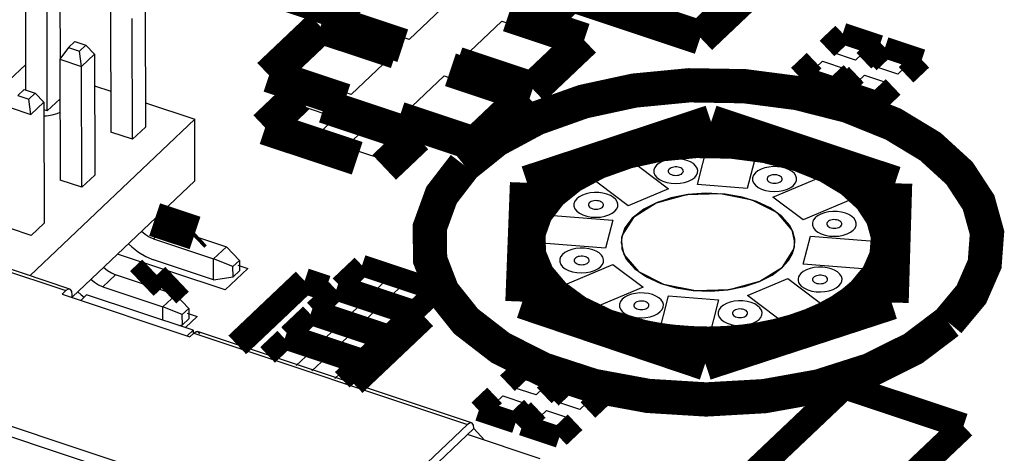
# Model space of a CAD drawing. Extents: x 0 to 1189, y 0 to 841.
# Tile 92 of 256: x 579.49 to 586.44, y 312.12 to 315.18. Entities that reach past the tile are written whole.
import ezdxf

# ---------------------------------------------------------------- set-up
doc = ezdxf.new("R2010")
doc.units = 0
doc.header["$LTSCALE"] = 65.395
doc.layers.get('0').update_dxf_attribs({"linetype": 'CONTINUOUS'})

msp = doc.modelspace()

# ---------------------------------------------------------------- linework, layer by layer
at = {"color": 6, "linetype": 'Continuous'}
for p, q in [((581.5018, 311.6172), (549.0519, 322.4134)), ((549.0521, 322.341), (581.5019, 311.5448)), ((579.844, 313.2762), (573.676, 315.3283)), ((573.6482, 315.3176), (579.8162, 313.2655)), ((579.8162, 313.2655), (579.7894, 313.2401)), ((579.7894, 313.2401), (580.692, 312.9398)), ((579.8479, 313.2742), (579.844, 313.2761)), ((579.8611, 313.2162), (579.8611, 313.2355)), ((579.9631, 313.2359), (579.9212, 313.1962)), ((580.7153, 312.9856), (579.9631, 313.2359)), ((580.6734, 312.9459), (580.7153, 312.9856)), ((580.692, 312.9398), (580.7188, 312.9652)), ((580.7153, 312.9856), (580.7153, 312.9652)), ((580.7188, 312.9652), (580.7361, 312.9759)), ((580.7188, 312.9652), (582.652, 312.322)), ((580.7361, 312.9759), (580.7466, 312.9758)), ((582.6798, 312.3327), (580.7466, 312.9758)), ((582.652, 312.322), (581.9815, 311.6865)), ((581.9816, 311.6142), (582.6968, 312.292)), ((582.6692, 312.3327), (582.652, 312.322)), ((582.6798, 312.3326), (582.6692, 312.3327)), ((582.6836, 312.3308), (582.6798, 312.3326)), ((582.6968, 312.292), (582.772, 312.2098)), ((583.1636, 312.0795), (582.6521, 312.2496))]:
    msp.add_line(p, q, dxfattribs=at)
at = {"color": 7, "linetype": 'Continuous'}
for p, q in [((579.774, 315.4719), (579.7753, 314.8986)), ((579.5304, 315.4367), (579.532, 314.6811)), ((579.6851, 314.5331), (579.6832, 315.3859)), ((580.3758, 315.2717), (580.3777, 314.419)), ((582.5123, 315.2942), (582.2398, 315.0359)), ((580.1321, 315.2365), (580.134, 314.3838)), ((580.2868, 314.3329), (580.285, 315.1856)), ((582.2398, 315.0359), (581.7813, 315.1885)), ((582.622, 314.9088), (582.8945, 315.1671)), ((582.8945, 315.1671), (583.353, 315.0145)), ((581.3725, 314.8011), (581.645, 315.0594)), ((581.645, 315.0594), (582.1036, 314.9068)), ((579.8353, 314.9799), (579.7745, 314.8976)), ((579.8353, 314.9799), (579.8807, 315.0229)), ((579.8353, 314.9799), (579.9117, 314.9545)), ((579.8807, 315.0229), (579.9571, 314.9975)), ((579.9117, 314.9545), (579.9571, 314.9975)), ((579.9571, 314.9975), (580.0182, 314.9328)), ((583.353, 315.0145), (583.0805, 314.7563)), ((585.2225, 314.9466), (585.3189, 315.038)), ((585.3189, 315.038), (585.487, 314.982)), ((585.487, 314.982), (585.3906, 314.8907)), ((579.9274, 314.8467), (579.9117, 314.9545)), ((579.9274, 314.8467), (580.0182, 314.9328)), ((580.0182, 314.9328), (580.02, 314.0801)), ((583.0805, 314.7563), (582.622, 314.9088)), ((585.3906, 314.8907), (585.2225, 314.9466)), ((585.5205, 314.8475), (585.6169, 314.9388)), ((585.6169, 314.9388), (585.785, 314.8829)), ((579.4173, 314.7503), (579.5316, 314.8587)), ((579.7745, 314.8976), (579.9274, 314.8467)), ((579.7745, 314.8976), (579.7764, 314.0448)), ((579.9292, 313.994), (579.9274, 314.8467)), ((582.1036, 314.9068), (581.8311, 314.6486)), ((585.06, 314.7926), (585.1564, 314.8839)), ((585.1564, 314.8839), (585.3245, 314.828)), ((585.6887, 314.7915), (585.5205, 314.8475)), ((585.785, 314.8829), (585.6887, 314.7915)), ((581.8311, 314.6486), (581.3725, 314.8011)), ((582.2132, 314.5214), (582.4857, 314.7797)), ((582.4857, 314.7797), (582.9442, 314.6271)), ((585.2281, 314.7367), (585.06, 314.7926)), ((585.3245, 314.828), (585.2281, 314.7367)), ((585.358, 314.6934), (585.4544, 314.7848)), ((585.4544, 314.7848), (585.6225, 314.7288)), ((580.0187, 314.7092), (580.1334, 314.6711)), ((585.6225, 314.7288), (585.5262, 314.6375)), ((579.4777, 314.641), (579.5231, 314.684)), ((579.4777, 314.641), (579.5541, 314.6155)), ((579.5231, 314.684), (579.5995, 314.6586)), ((579.5541, 314.6155), (579.5995, 314.6586)), ((579.5995, 314.6586), (579.6606, 314.5939)), ((585.5262, 314.6375), (585.358, 314.6934)), ((579.5698, 314.5078), (579.5541, 314.6155)), ((579.5698, 314.5078), (579.6606, 314.5939)), ((579.6606, 314.5939), (579.6624, 313.7412)), ((579.7751, 314.6185), (579.6851, 314.5331)), ((580.3773, 314.5899), (580.726, 314.4739)), ((581.3326, 314.4306), (581.478, 314.5683)), ((581.478, 314.5683), (581.7225, 314.487)), ((582.9442, 314.6271), (582.6717, 314.3689)), ((579.4169, 314.5587), (579.5698, 314.5078)), ((579.6851, 314.5331), (579.6607, 314.5412)), ((582.6717, 314.3689), (582.2132, 314.5214)), ((580.726, 314.4739), (579.5614, 313.3702)), ((580.727, 314.0402), (580.726, 314.4739)), ((581.5772, 314.3492), (581.3326, 314.4306)), ((581.7225, 314.487), (581.5772, 314.3492)), ((580.2868, 314.3329), (580.134, 314.3838)), ((580.3777, 314.419), (580.2868, 314.3329)), ((581.7912, 314.278), (581.9365, 314.4158)), ((581.9365, 314.4158), (582.1811, 314.3344)), ((582.1811, 314.3344), (582.0357, 314.1967)), ((584.2742, 314.0133), (584.3479, 314.3004)), ((584.3479, 314.3004), (584.6999, 314.2723)), ((582.0357, 314.1967), (581.7912, 314.278)), ((583.4762, 314.0956), (583.761, 314.2158)), ((583.761, 314.2158), (584.0697, 313.984)), ((584.6999, 314.2723), (584.6261, 313.9852)), ((580.02, 314.0801), (579.9292, 313.994)), ((583.7849, 313.8639), (583.4762, 314.0956)), ((584.8071, 313.9246), (585.2201, 314.0989)), ((585.2201, 314.0989), (585.433, 313.939)), ((579.9292, 313.994), (579.7764, 314.0448)), ((580.727, 314.0402), (579.8611, 313.2196)), ((584.6261, 313.9852), (584.2742, 314.0133)), ((584.0697, 313.984), (583.7849, 313.8639)), ((585.433, 313.939), (585.02, 313.7648)), ((585.02, 313.7648), (584.8071, 313.9246)), ((583.1156, 313.6047), (583.1665, 313.8026)), ((583.1665, 313.8026), (583.6768, 313.7619)), ((579.6624, 313.7412), (579.5716, 313.6551)), ((583.6768, 313.7619), (583.6259, 313.564)), ((579.5716, 313.6551), (579.4188, 313.7059)), ((580.4344, 313.63), (580.5253, 313.7161)), ((580.5253, 313.7161), (580.9494, 313.575)), ((580.4344, 313.63), (580.8586, 313.4889)), ((583.6259, 313.564), (583.1156, 313.6047)), ((583.7365, 313.6058), (583.7551, 313.5211)), ((584.9549, 313.5586), (584.9609, 313.6081)), ((585.0207, 313.4519), (585.0715, 313.6499)), ((585.0715, 313.6499), (585.5819, 313.6092)), ((585.5819, 313.6092), (585.5309, 313.4112)), ((580.9407, 313.2705), (580.1814, 313.5232)), ((580.8586, 313.4889), (580.9494, 313.575)), ((580.9494, 313.575), (581.0414, 313.4786)), ((583.7551, 313.5211), (583.8581, 313.4)), ((584.8752, 313.4318), (584.9549, 313.5586)), ((580.8589, 313.3419), (580.4348, 313.483)), ((580.996, 313.4355), (580.8586, 313.4889)), ((580.8589, 313.3419), (580.8586, 313.4889)), ((580.996, 313.4355), (581.0414, 313.4786)), ((581.0414, 313.4786), (581.0416, 313.4051)), ((583.2645, 313.2748), (583.6774, 313.449)), ((583.6774, 313.449), (583.8903, 313.2892)), ((585.5309, 313.4112), (585.0207, 313.4519)), ((581.0997, 313.4212), (580.9407, 313.2705)), ((580.9962, 313.362), (580.996, 313.4355)), ((580.9962, 313.362), (581.0416, 313.4051)), ((581.03, 313.4444), (581.0997, 313.4212)), ((581.8251, 313.3072), (581.9251, 313.4019)), ((581.9251, 313.4019), (582.0872, 313.3479)), ((583.8581, 313.4), (584.0358, 313.3104)), ((584.7154, 313.3316), (584.8752, 313.4318)), ((580.0768, 313.2911), (580.1677, 313.3772)), ((580.5918, 313.2361), (580.1677, 313.3772)), ((580.8589, 313.3419), (580.9962, 313.362)), ((582.0872, 313.3479), (581.9873, 313.2532)), ((582.0986, 313.2162), (582.1985, 313.3109)), ((582.1985, 313.3109), (582.3607, 313.257)), ((584.0358, 313.3104), (584.2611, 313.2659)), ((584.4998, 313.2734), (584.7154, 313.3316)), ((584.6278, 313.2298), (584.9125, 313.35)), ((584.9125, 313.35), (585.2213, 313.1182)), ((579.9011, 313.2575), (579.9241, 313.2344)), ((580.0768, 313.2911), (580.501, 313.15)), ((581.9873, 313.2532), (581.8251, 313.3072)), ((582.3607, 313.257), (582.2608, 313.1623)), ((583.4773, 313.115), (583.2645, 313.2748)), ((583.8903, 313.2892), (583.4773, 313.115)), ((584.2611, 313.2659), (584.4998, 313.2734)), ((579.9241, 313.2344), (579.9446, 313.2184)), ((580.501, 313.15), (580.5918, 313.2361)), ((580.5918, 313.2361), (580.6838, 313.1396)), ((581.6435, 313.135), (581.7434, 313.2297)), ((581.7434, 313.2297), (581.9056, 313.1758)), ((581.9056, 313.1758), (581.8057, 313.0811)), ((582.2608, 313.1623), (582.0986, 313.2162)), ((583.9976, 312.9416), (584.0713, 313.2286)), ((584.0713, 313.2286), (584.4232, 313.2006)), ((584.4232, 313.2006), (584.3495, 312.9135)), ((584.9365, 312.9981), (584.6278, 313.2298)), ((580.6384, 313.0966), (580.501, 313.15)), ((580.5012, 313.0569), (580.501, 313.15)), ((580.6384, 313.0966), (580.6838, 313.1396)), ((580.6724, 313.1054), (580.7421, 313.0823)), ((580.6838, 313.1396), (580.684, 313.0661)), ((581.8057, 313.0811), (581.6435, 313.135)), ((581.9169, 313.044), (582.0168, 313.1387)), ((582.0168, 313.1387), (582.179, 313.0848)), ((585.2213, 313.1182), (584.9365, 312.9981)), ((580.6386, 313.0231), (580.6384, 313.0966)), ((580.6386, 313.0231), (580.684, 313.0661)), ((580.7421, 313.0823), (580.6597, 313.0041)), ((581.4618, 312.9628), (581.5617, 313.0575)), ((581.5617, 313.0575), (581.7239, 313.0036)), ((582.0791, 312.9901), (581.9169, 313.044)), ((582.179, 313.0848), (582.0791, 312.9901)), ((580.6137, 313.0194), (580.6386, 313.0231)), ((581.624, 312.9089), (581.4618, 312.9628)), ((581.7239, 313.0036), (581.624, 312.9089)), ((581.7353, 312.8719), (581.8352, 312.9666)), ((581.8352, 312.9666), (581.9973, 312.9126)), ((581.9973, 312.9126), (581.8974, 312.8179)), ((584.3495, 312.9135), (583.9976, 312.9416)), ((581.2801, 312.7907), (581.3801, 312.8854)), ((581.3801, 312.8854), (581.5422, 312.8314)), ((581.5422, 312.8314), (581.4423, 312.7367)), ((581.8974, 312.8179), (581.7353, 312.8719)), ((581.5536, 312.6997), (581.6535, 312.7944)), ((581.6535, 312.7944), (581.8157, 312.7404)), ((581.8157, 312.7404), (581.7158, 312.6457)), ((582.9668, 312.5852), (583.0632, 312.6765)), ((583.0632, 312.6765), (583.2313, 312.6206)), ((583.2313, 312.6206), (583.1349, 312.5292)), ((583.1349, 312.5292), (582.9668, 312.5852)), ((583.2753, 312.4825), (583.3717, 312.5739)), ((583.3717, 312.5739), (583.5398, 312.5179)), ((582.8043, 312.4312), (582.9007, 312.5225)), ((582.9007, 312.5225), (583.0688, 312.4666)), ((583.4434, 312.4266), (583.2753, 312.4825)), ((583.5398, 312.5179), (583.4434, 312.4266)), ((582.9724, 312.3752), (582.8043, 312.4312)), ((583.0688, 312.4666), (582.9724, 312.3752)), ((583.1128, 312.3285), (583.2092, 312.4199)), ((583.2092, 312.4199), (583.3773, 312.3639)), ((583.3773, 312.3639), (583.2809, 312.2726)), ((583.2809, 312.2726), (583.1128, 312.3285))]:
    msp.add_line(p, q, dxfattribs=at)
for points, const_width in [([(584.2945, 315.0506), (585.6564, 316.3413)], 0.2416), ([(581.4009, 316.0132), (584.2945, 315.0506)], 0.2416), ([(581.6595, 315.1709), (582.0228, 315.5152)], 0.2416), ([(581.8483, 315.3988), (581.6667, 315.2266)], 0.1812), ([(581.6667, 315.2266), (581.2845, 315.3538)], 0.1812), ([(583.2626, 315.1784), (583.417, 315.3247)], 0.151), ([(582.9399, 315.2101), (583.4748, 315.0321)], 0.2416), ([(582.1944, 314.9929), (581.6595, 315.1709)], 0.2416), ([(583.0753, 315.2406), (583.2626, 315.1784)], 0.151), ([(581.2507, 314.7835), (581.614, 315.1278)], 0.2416), ([(581.614, 315.1278), (582.149, 314.9499)], 0.2416), ([(583.4748, 315.0321), (583.1115, 314.6878)], 0.2416), ([(585.3002, 315.079), (585.189, 314.9736)], 0.151), ([(585.5601, 314.9926), (585.3002, 315.079)], 0.151), ([(585.4488, 314.8871), (585.5601, 314.9926)], 0.151), ([(585.5983, 314.9799), (585.487, 314.8744)], 0.151), ([(585.8581, 314.8934), (585.5983, 314.9799)], 0.151), ([(583.1115, 314.6878), (582.5765, 314.8658)], 0.2416), ([(582.5311, 314.8227), (583.0661, 314.6447)], 0.2416), ([(585.0981, 314.8875), (584.9869, 314.782)], 0.151), ([(585.7469, 314.788), (585.8581, 314.8934)], 0.151), ([(581.7857, 314.6055), (581.2507, 314.7835)], 0.2416), ([(584.9869, 314.782), (585.2467, 314.6956)], 0.151), ([(585.2467, 314.6956), (585.358, 314.801)], 0.151), ([(585.3962, 314.7883), (585.2849, 314.6829)], 0.151), ([(586.0448, 313.0426), (586.2083, 313.2389), (586.3019, 313.4531), (586.3184, 313.6733), (586.259, 313.8871), (586.1238, 314.0938), (585.9186, 314.2812), (585.6566, 314.4395), (585.3388, 314.568), (584.982, 314.6586), (584.607, 314.7072), (584.2153, 314.7137), (583.8288, 314.6764), (583.4691, 314.5987), (583.1374, 314.4809), (582.8535, 314.3285), (582.6293, 314.1485)], 0.2416), ([(585.5448, 314.5964), (585.656, 314.7019)], 0.151), ([(581.4501, 314.6299), (581.223, 314.4147)], 0.2416), ([(583.0661, 314.6447), (582.7028, 314.3004)], 0.2416), ([(585.2849, 314.6829), (585.5448, 314.5964)], 0.151), ([(582.2907, 314.3503), (581.6411, 314.5664)], 0.2416), ([(582.7028, 314.3004), (582.1678, 314.4784)], 0.2416), ([(583.0717, 314.026), (584.3706, 314.4545)], 0.2416), ([(584.3706, 314.4545), (585.6698, 314.0223)], 0.2416), ([(581.223, 314.4147), (581.8726, 314.1986)], 0.2416), ([(582.0636, 314.135), (582.2907, 314.3503)], 0.2416), ([(585.443, 313.2429), (585.5484, 313.3695), (585.6088, 313.5077), (585.6195, 313.6497), (585.5812, 313.7877), (585.494, 313.921), (585.3616, 314.042), (585.1925, 314.1441), (584.9875, 314.227), (584.7573, 314.2854), (584.5153, 314.3168), (584.2626, 314.3209), (584.0133, 314.2969), (583.7812, 314.2468), (583.5672, 314.1708), (583.384, 314.0725), (583.2394, 313.9563)], 0.2416), ([(582.6293, 314.1485), (582.4678, 313.939), (582.3851, 313.7117), (582.3874, 313.4836), (582.4748, 313.257), (582.6406, 313.0491), (582.8833, 312.8619), (583.1844, 312.7095), (583.541, 312.5935), (583.9261, 312.5226), (584.336, 312.4975), (584.7465, 312.5208), (585.1333, 312.5901), (585.4925, 312.7046), (585.7971, 312.8557), (586.0448, 313.0426)], 0.2416), ([(583.0391, 313.1878), (583.0717, 314.026)], 0.2416), ([(585.6698, 314.0223), (585.6448, 313.1815)], 0.2416), ([(583.2394, 313.9563), (583.1339, 313.8188), (583.081, 313.6695), (583.0854, 313.5174), (583.1469, 313.3694), (583.2626, 313.2321), (583.4244, 313.1135), (583.6302, 313.015), (583.8704, 312.9429)], 0.2416), ([(580.7286, 313.6719), (580.443, 313.7669)], 0.2416), ([(580.7103, 313.6545), (580.7286, 313.6719)], 0.2416), ([(581.9065, 313.443), (581.752, 313.2966)], 0.151), ([(582.4338, 313.2675), (581.9065, 313.443)], 0.151), ([(580.3527, 313.3156), (580.4379, 313.3964)], 0.2416), ([(580.5132, 313.2622), (580.6009, 313.3454)], 0.2416), ([(581.7248, 313.2708), (581.5704, 313.1244)], 0.151), ([(582.2521, 313.0953), (581.7248, 313.2708)], 0.151), ([(581.752, 313.2966), (582.2794, 313.1212)], 0.151), ([(582.2794, 313.1212), (582.4338, 313.2675)], 0.151), ([(584.8384, 312.9469), (584.9585, 312.9795), (585.0756, 313.0204), (585.1808, 313.0665), (585.28, 313.1204), (585.3656, 313.1779), (585.443, 313.2429)], 0.2416), ([(584.33, 312.7525), (583.0391, 313.1878)], 0.2416), ([(585.6448, 313.1815), (584.33, 312.7525)], 0.2416), ([(581.5431, 313.0986), (581.3887, 312.9523)], 0.151), ([(582.0704, 312.9232), (581.5431, 313.0986)], 0.151), ([(581.5704, 313.1244), (582.0977, 312.949)], 0.151), ([(582.0977, 312.949), (582.2521, 313.0953)], 0.151), ([(583.8704, 312.9429), (583.8869, 312.9392)], 0.2416), ([(583.8869, 312.9392), (583.8993, 312.9366), (583.916, 312.9331)], 0.2416), ([(583.916, 312.9331), (583.9297, 312.9304)], 0.2416), ([(583.9297, 312.9304), (583.955, 312.9257), (583.9847, 312.9205), (584.0146, 312.9157), (584.0447, 312.9114), (584.0707, 312.908), (584.1037, 312.9042)], 0.2416), ([(584.1037, 312.9042), (584.2268, 312.8943), (584.351, 312.8911), (584.4752, 312.8949), (584.5982, 312.9054), (584.7188, 312.9226), (584.8384, 312.9469)], 0.2416), ([(581.3615, 312.9264), (581.2403, 312.8116)], 0.151), ([(581.8888, 312.751), (581.3615, 312.9264)], 0.151), ([(581.3887, 312.9523), (581.916, 312.7768)], 0.151), ([(581.916, 312.7768), (582.0704, 312.9232)], 0.151), ([(581.7676, 312.6362), (581.8888, 312.751)], 0.151), ([(583.0445, 312.7176), (582.9333, 312.6121)], 0.151), ([(583.3044, 312.6312), (583.0445, 312.7176)], 0.151), ([(583.1931, 312.5257), (583.3044, 312.6312)], 0.151), ([(583.3531, 312.615), (583.2418, 312.5095)], 0.151), ([(583.6129, 312.5285), (583.3531, 312.615)], 0.151), ([(582.8424, 312.5261), (582.7312, 312.4206)], 0.151), ([(583.5016, 312.4231), (583.6129, 312.5285)], 0.151), ([(582.7312, 312.4206), (582.991, 312.3342)], 0.151), ([(582.991, 312.3342), (583.1023, 312.4396)], 0.151), ([(583.151, 312.4234), (583.0397, 312.318)], 0.151), ([(583.2995, 312.2315), (583.4108, 312.337)], 0.151), ([(583.0397, 312.318), (583.2995, 312.2315)], 0.151)]:
    msp.add_lwpolyline(points, dxfattribs=dict(at, const_width=const_width))
at = {"color": 2, "linetype": 'Continuous'}
for points in [[(579.6608, 314.499), (579.6792, 314.4993), (579.719, 314.505), (579.7557, 314.5156), (579.7753, 314.5249)], [(584.9257, 313.7238), (584.8724, 313.7866), (584.7963, 313.8429), (584.7012, 313.8893), (584.5913, 313.9237), (584.4711, 313.9448), (584.3457, 313.9515), (584.2205, 313.9437), (584.1007, 313.9217), (583.9913, 313.8863), (583.8971, 313.8392), (583.8219, 313.7822)], [(583.8219, 313.7822), (583.7663, 313.7133), (583.7388, 313.6392), (583.7409, 313.5624), (583.7725, 313.4889), (583.8329, 313.4201), (583.9175, 313.3615), (584.0247, 313.314)], [(584.8754, 313.4317), (584.9155, 313.4769), (584.9434, 313.5249), (584.9586, 313.5747), (584.9607, 313.6251), (584.9496, 313.6752), (584.9257, 313.7238)], [(584.0247, 313.314), (584.1319, 313.2843), (584.2494, 313.2668), (584.3709, 313.2626), (584.4915, 313.2721), (584.6065, 313.2947), (584.7113, 313.3297), (584.8017, 313.3756), (584.8754, 313.4317)]]:
    msp.add_lwpolyline(points, dxfattribs=at)
at = {"color": 7, "linetype": 'Continuous'}
for points in [[(583.9862, 314.1508), (583.9735, 314.1342), (583.9669, 314.1163), (583.9671, 314.0983), (583.974, 314.0805), (583.9871, 314.0641), (584.0062, 314.0493), (584.03, 314.0373), (584.0581, 314.0281), (584.0885, 314.0226), (584.1208, 314.0206), (584.1532, 314.0224), (584.1836, 314.0279), (584.212, 314.0369), (584.236, 314.0488), (584.2555, 314.0636)], [(584.2555, 314.0636), (584.2684, 314.079), (584.2758, 314.0959), (584.2771, 314.1133), (584.2724, 314.1302), (584.2618, 314.1464), (584.2456, 314.1612), (584.2249, 314.1737), (584.1999, 314.1838), (584.1717, 314.191), (584.1421, 314.1948), (584.1113, 314.1953), (584.0808, 314.1924), (584.0524, 314.1863), (584.0263, 314.177), (584.0039, 314.165), (583.9862, 314.1508)], [(584.0753, 314.1227), (584.0709, 314.117), (584.0687, 314.1109), (584.0688, 314.1047), (584.0711, 314.0986), (584.0756, 314.093), (584.0822, 314.0879), (584.0903, 314.0838), (584.0999, 314.0807), (584.1104, 314.0787), (584.1214, 314.0781), (584.1325, 314.0787), (584.143, 314.0806), (584.1527, 314.0837), (584.1609, 314.0877), (584.1676, 314.0928)], [(584.1676, 314.0928), (584.1721, 314.0981), (584.1746, 314.1039), (584.175, 314.1098), (584.1734, 314.1156), (584.1698, 314.1212), (584.1642, 314.1263), (584.1571, 314.1306), (584.1486, 314.134), (584.1389, 314.1365), (584.1288, 314.1378), (584.1182, 314.138), (584.1077, 314.137), (584.098, 314.1349), (584.089, 314.1317), (584.0814, 314.1276), (584.0753, 314.1227)], [(584.6832, 314.0951), (584.6705, 314.0786), (584.6639, 314.0607), (584.6641, 314.0427), (584.671, 314.0248), (584.6841, 314.0084), (584.7032, 313.9937), (584.727, 313.9817), (584.7551, 313.9725), (584.7855, 313.9669), (584.8178, 313.9649), (584.8502, 313.9668), (584.8806, 313.9722), (584.909, 313.9813), (584.933, 313.9932), (584.9525, 314.0079)], [(584.9525, 314.0079), (584.9654, 314.0234), (584.9728, 314.0403), (584.9741, 314.0577), (584.9694, 314.0745), (584.9588, 314.0908), (584.9426, 314.1056), (584.9219, 314.1181), (584.8969, 314.1282), (584.8687, 314.1354), (584.8391, 314.1392), (584.8083, 314.1397), (584.7778, 314.1368), (584.7494, 314.1306), (584.7233, 314.1213), (584.7009, 314.1093), (584.6832, 314.0951)], [(584.8646, 314.0372), (584.8691, 314.0425), (584.8716, 314.0483), (584.872, 314.0542), (584.8704, 314.06), (584.8668, 314.0656), (584.8612, 314.0707), (584.8541, 314.0749), (584.8456, 314.0784), (584.8359, 314.0809), (584.8258, 314.0822), (584.8152, 314.0823), (584.8047, 314.0813), (584.795, 314.0792), (584.786, 314.0761), (584.7784, 314.0719), (584.7723, 314.0671)], [(584.7723, 314.0671), (584.7679, 314.0614), (584.7657, 314.0553), (584.7658, 314.0491), (584.7681, 314.043), (584.7726, 314.0373), (584.7792, 314.0323), (584.7873, 314.0282), (584.7969, 314.025), (584.8074, 314.0231), (584.8184, 314.0224), (584.8295, 314.0231), (584.84, 314.0249), (584.8497, 314.028), (584.8579, 314.0321), (584.8646, 314.0372)], [(583.6915, 313.8256), (583.7044, 313.8411), (583.7118, 313.858), (583.7131, 313.8753), (583.7084, 313.8922), (583.6977, 313.9085), (583.6815, 313.9233), (583.6609, 313.9357), (583.6358, 313.9459), (583.6077, 313.953), (583.5781, 313.9569), (583.5472, 313.9574), (583.5167, 313.9544), (583.4884, 313.9483), (583.4622, 313.939), (583.4398, 313.927), (583.4222, 313.9128)], [(584.9225, 313.7297), (584.866, 313.7931), (584.7877, 313.8485), (584.6908, 313.8938), (584.5794, 313.9269), (584.4583, 313.9465), (584.3326, 313.9517), (584.2075, 313.9424), (584.0885, 313.9189), (583.9804, 313.8822), (583.8878, 313.8339), (583.8141, 313.7753)], [(584.9609, 313.6081), (584.9423, 313.6928), (584.8393, 313.8139), (584.6616, 313.9035), (584.4363, 313.948), (584.1976, 313.9405), (583.982, 313.8823), (583.8222, 313.7821)], [(583.4222, 313.9128), (583.4094, 313.8963), (583.4029, 313.8783), (583.4031, 313.8604), (583.41, 313.8425), (583.4231, 313.8261), (583.4422, 313.8113), (583.4659, 313.7993), (583.494, 313.7902), (583.5244, 313.7846), (583.5567, 313.7826), (583.5891, 313.7844), (583.6196, 313.7899), (583.6479, 313.7989), (583.6719, 313.8109), (583.6915, 313.8256)], [(583.5113, 313.8847), (583.5069, 313.8791), (583.5047, 313.8729), (583.5047, 313.8668), (583.5071, 313.8606), (583.5116, 313.855), (583.5181, 313.8499), (583.5263, 313.8458), (583.5359, 313.8427), (583.5463, 313.8408), (583.5574, 313.8401), (583.5685, 313.8407), (583.579, 313.8426), (583.5887, 313.8457), (583.5969, 313.8498), (583.6036, 313.8548)], [(583.6036, 313.8548), (583.608, 313.8601), (583.6105, 313.8659), (583.611, 313.8719), (583.6094, 313.8777), (583.6057, 313.8833), (583.6002, 313.8883), (583.5931, 313.8926), (583.5845, 313.8961), (583.5749, 313.8985), (583.5647, 313.8998), (583.5541, 313.9), (583.5437, 313.899), (583.534, 313.8969), (583.525, 313.8937), (583.5173, 313.8896), (583.5113, 313.8847)], [(585.3742, 313.6914), (585.3871, 313.7068), (585.3945, 313.7237), (585.3958, 313.7411), (585.3911, 313.758), (585.3804, 313.7743), (585.3643, 313.789), (585.3436, 313.8015), (585.3185, 313.8117), (585.2904, 313.8188), (585.2608, 313.8226), (585.2299, 313.8231), (585.1995, 313.8202), (585.1711, 313.8141), (585.1449, 313.8048), (585.1226, 313.7928), (585.1049, 313.7786)], [(580.4407, 313.7688), (580.4667, 313.7468), (580.4954, 313.7289), (580.5253, 313.7161)], [(583.8222, 313.7821), (583.7425, 313.6553), (583.7365, 313.6058)], [(583.8141, 313.7753), (583.7626, 313.7079), (583.7374, 313.6347), (583.7407, 313.5602), (583.7724, 313.4879), (583.831, 313.4212), (583.9137, 313.3631), (584.0169, 313.3163)], [(584.876, 313.4315), (584.9162, 313.4768), (584.9446, 313.526), (584.9597, 313.577), (584.961, 313.6288), (584.9486, 313.68), (584.9225, 313.7297)], [(585.1049, 313.7786), (585.0922, 313.7621), (585.0856, 313.7441), (585.0858, 313.7261), (585.0927, 313.7083), (585.1058, 313.6919), (585.1249, 313.6771), (585.1487, 313.6651), (585.1768, 313.656), (585.2071, 313.6504), (585.2395, 313.6484), (585.2718, 313.6502), (585.3023, 313.6557), (585.3307, 313.6647), (585.3547, 313.6766), (585.3742, 313.6914)], [(585.194, 313.7505), (585.1896, 313.7448), (585.1874, 313.7387), (585.1874, 313.7325), (585.1898, 313.7264), (585.1943, 313.7208), (585.2008, 313.7157), (585.209, 313.7116), (585.2186, 313.7085), (585.229, 313.7065), (585.2401, 313.7059), (585.2512, 313.7065), (585.2617, 313.7084), (585.2714, 313.7115), (585.2796, 313.7156), (585.2863, 313.7206)], [(585.2863, 313.7206), (585.2907, 313.7259), (585.2933, 313.7317), (585.2937, 313.7377), (585.2921, 313.7434), (585.2885, 313.749), (585.2829, 313.7541), (585.2758, 313.7584), (585.2672, 313.7618), (585.2576, 313.7643), (585.2475, 313.7656), (585.2369, 313.7658), (585.2264, 313.7648), (585.2167, 313.7627), (585.2077, 313.7595), (585.2, 313.7554), (585.194, 313.7505)], [(580.4344, 313.63), (580.4046, 313.6428), (580.3759, 313.6607), (580.3498, 313.6827)], [(580.2587, 313.5964), (580.2817, 313.5733), (580.3301, 313.5356), (580.3816, 313.5052), (580.4348, 313.483)], [(583.3214, 313.5207), (583.3087, 313.5042), (583.3021, 313.4862), (583.3023, 313.4683), (583.3092, 313.4504), (583.3223, 313.434), (583.3414, 313.4192), (583.3652, 313.4072), (583.3933, 313.3981), (583.4237, 313.3925), (583.456, 313.3905), (583.4883, 313.3923), (583.5188, 313.3978), (583.5472, 313.4068), (583.5712, 313.4188), (583.5907, 313.4335)], [(583.5907, 313.4335), (583.6036, 313.449), (583.611, 313.4659), (583.6123, 313.4832), (583.6076, 313.5001), (583.597, 313.5164), (583.5808, 313.5312), (583.5601, 313.5436), (583.5351, 313.5538), (583.5069, 313.5609), (583.4773, 313.5648), (583.4465, 313.5653), (583.416, 313.5623), (583.3876, 313.5562), (583.3615, 313.5469), (583.3391, 313.5349), (583.3214, 313.5207)], [(583.4105, 313.4926), (583.4061, 313.487), (583.4039, 313.4808), (583.404, 313.4747), (583.4063, 313.4685), (583.4108, 313.4629), (583.4174, 313.4578), (583.4255, 313.4537), (583.4351, 313.4506), (583.4456, 313.4487), (583.4566, 313.448), (583.4677, 313.4486), (583.4782, 313.4505), (583.4879, 313.4536), (583.4961, 313.4577), (583.5028, 313.4627)], [(583.5028, 313.4627), (583.5073, 313.468), (583.5098, 313.4738), (583.5102, 313.4798), (583.5086, 313.4856), (583.505, 313.4912), (583.4994, 313.4962), (583.4923, 313.5005), (583.4837, 313.504), (583.4741, 313.5064), (583.464, 313.5077), (583.4534, 313.5079), (583.4429, 313.5069), (583.4332, 313.5048), (583.4242, 313.5016), (583.4166, 313.4975), (583.4105, 313.4926)], [(580.083, 313.4299), (580.1091, 313.4079), (580.1378, 313.39), (580.1677, 313.3772)], [(584.0169, 313.3163), (584.1254, 313.2853), (584.2448, 313.2668), (584.3664, 313.2621), (584.4893, 313.2714), (584.6045, 313.2938), (584.7114, 313.3293), (584.802, 313.3752), (584.876, 313.4315)], [(585.0041, 313.3865), (584.9944, 313.3749), (584.9877, 313.3623), (584.9845, 313.3493), (584.9847, 313.3362), (584.9884, 313.3232), (584.9955, 313.3107)], [(585.2734, 313.2993), (585.2863, 313.3147), (585.2937, 313.3316), (585.295, 313.349), (585.2903, 313.3659), (585.2797, 313.3822), (585.2635, 313.3969), (585.2428, 313.4094), (585.2178, 313.4195), (585.1896, 313.4267), (585.1601, 313.4305), (585.1292, 313.431), (585.0987, 313.4281), (585.0703, 313.422), (585.0442, 313.4127), (585.0218, 313.4007), (585.0041, 313.3865)], [(580.0768, 313.2911), (580.0469, 313.3039), (580.0182, 313.3218), (579.9922, 313.3438)], [(584.9955, 313.3107), (585.0099, 313.2953), (585.0298, 313.2817), (585.0542, 313.2705), (585.0821, 313.2624), (585.1123, 313.2576), (585.1431, 313.2563), (585.1743, 313.2585), (585.2041, 313.2642), (585.2313, 313.2732), (585.2547, 313.285), (585.2734, 313.2993)], [(585.0932, 313.3584), (585.0889, 313.3527), (585.0866, 313.3466), (585.0867, 313.3404), (585.089, 313.3343), (585.0935, 313.3287), (585.1001, 313.3236), (585.1082, 313.3195), (585.1179, 313.3164), (585.1283, 313.3144), (585.1394, 313.3138), (585.1505, 313.3144), (585.1609, 313.3163), (585.1706, 313.3194), (585.1789, 313.3235), (585.1856, 313.3285)], [(585.1856, 313.3285), (585.19, 313.3338), (585.1925, 313.3396), (585.193, 313.3456), (585.1914, 313.3513), (585.1877, 313.3569), (585.1821, 313.362), (585.1751, 313.3663), (585.1665, 313.3697), (585.1568, 313.3722), (585.1467, 313.3735), (585.1361, 313.3737), (585.1256, 313.3727), (585.1159, 313.3706), (585.107, 313.3674), (585.0993, 313.3633), (585.0932, 313.3584)], [(584.0124, 313.1169), (584.0253, 313.1324), (584.0327, 313.1493), (584.034, 313.1667), (584.0293, 313.1835), (584.0186, 313.1998), (584.0025, 313.2146), (583.9818, 313.2271), (583.9567, 313.2372), (583.9286, 313.2444), (583.899, 313.2482), (583.8681, 313.2487), (583.8377, 313.2458), (583.8093, 313.2396), (583.7831, 313.2303), (583.7608, 313.2183), (583.7431, 313.2041)], [(583.7431, 313.2041), (583.7303, 313.1876), (583.7238, 313.1697), (583.724, 313.1517), (583.7309, 313.1338), (583.744, 313.1174), (583.7631, 313.1027), (583.7868, 313.0907), (583.815, 313.0815), (583.8453, 313.0759), (583.8777, 313.0739), (583.91, 313.0758), (583.9405, 313.0812), (583.9689, 313.0903), (583.9929, 313.1022), (584.0124, 313.1169)], [(583.8322, 313.1761), (583.8278, 313.1704), (583.8256, 313.1643), (583.8256, 313.1581), (583.828, 313.152), (583.8325, 313.1463), (583.839, 313.1413), (583.8472, 313.1372), (583.8568, 313.134), (583.8672, 313.1321), (583.8783, 313.1314), (583.8894, 313.1321), (583.8999, 313.1339), (583.9096, 313.137), (583.9178, 313.1411), (583.9245, 313.1462)], [(583.9245, 313.1462), (583.9289, 313.1515), (583.9315, 313.1573), (583.9319, 313.1632), (583.9303, 313.169), (583.9267, 313.1746), (583.9211, 313.1797), (583.914, 313.1839), (583.9054, 313.1874), (583.8958, 313.1899), (583.8856, 313.1912), (583.8751, 313.1913), (583.8646, 313.1903), (583.8549, 313.1882), (583.8459, 313.1851), (583.8382, 313.1809), (583.8322, 313.1761)], [(584.7094, 313.0613), (584.7223, 313.0768), (584.7297, 313.0937), (584.731, 313.111), (584.7263, 313.1279), (584.7156, 313.1442), (584.6995, 313.159), (584.6788, 313.1715), (584.6537, 313.1816), (584.6256, 313.1887), (584.596, 313.1926), (584.5651, 313.1931), (584.5347, 313.1901), (584.5063, 313.184), (584.4801, 313.1747), (584.4578, 313.1627), (584.4401, 313.1485)], [(584.4401, 313.1485), (584.4273, 313.132), (584.4208, 313.1141), (584.421, 313.0961), (584.4279, 313.0782), (584.441, 313.0618), (584.4601, 313.047), (584.4838, 313.035), (584.512, 313.0259), (584.5423, 313.0203), (584.5747, 313.0183), (584.607, 313.0202), (584.6375, 313.0256), (584.6659, 313.0346), (584.6899, 313.0466), (584.7094, 313.0613)], [(584.5292, 313.1204), (584.5248, 313.1148), (584.5226, 313.1086), (584.5226, 313.1025), (584.525, 313.0963), (584.5295, 313.0907), (584.536, 313.0857), (584.5442, 313.0815), (584.5538, 313.0784), (584.5642, 313.0765), (584.5753, 313.0758), (584.5864, 313.0764), (584.5969, 313.0783), (584.6066, 313.0814), (584.6148, 313.0855), (584.6215, 313.0905)], [(584.6215, 313.0905), (584.6259, 313.0958), (584.6285, 313.1016), (584.6289, 313.1076), (584.6273, 313.1134), (584.6237, 313.119), (584.6181, 313.124), (584.611, 313.1283), (584.6024, 313.1318), (584.5928, 313.1342), (584.5826, 313.1355), (584.5721, 313.1357), (584.5616, 313.1347), (584.5519, 313.1326), (584.5429, 313.1294), (584.5352, 313.1253), (584.5292, 313.1204)]]:
    msp.add_lwpolyline(points, dxfattribs=at)
at = {"color": 40, "linetype": 'Continuous', "const_width": 0.1812}
for points in [[(581.5017, 313.3334), (581.0263, 312.8828)], [(581.6546, 313.2825), (581.5017, 313.3334)], [(582.346, 313.0816), (581.8478, 312.6095)], [(582.3078, 313.0943), (582.346, 313.0816)], [(584.4089, 311.7341), (585.3113, 312.5893)], [(585.3113, 312.5893), (586.152, 312.3096)], [(586.152, 312.3096), (585.2464, 311.4513)]]:
    msp.add_lwpolyline(points, dxfattribs=at)
at = {"color": 6, "linetype": 'Continuous'}
for points in [[(579.844, 313.2761), (579.8335, 313.2762), (579.8162, 313.2655)], [(579.8611, 313.2355), (579.8575, 313.2601), (579.8479, 313.2742)], [(580.7466, 312.9758), (580.7505, 312.9739), (580.7602, 312.9598)], [(582.6968, 312.292), (582.6933, 312.3166), (582.6836, 312.3308)]]:
    msp.add_lwpolyline(points, dxfattribs=at)

doc.saveas('drawing.dxf')
